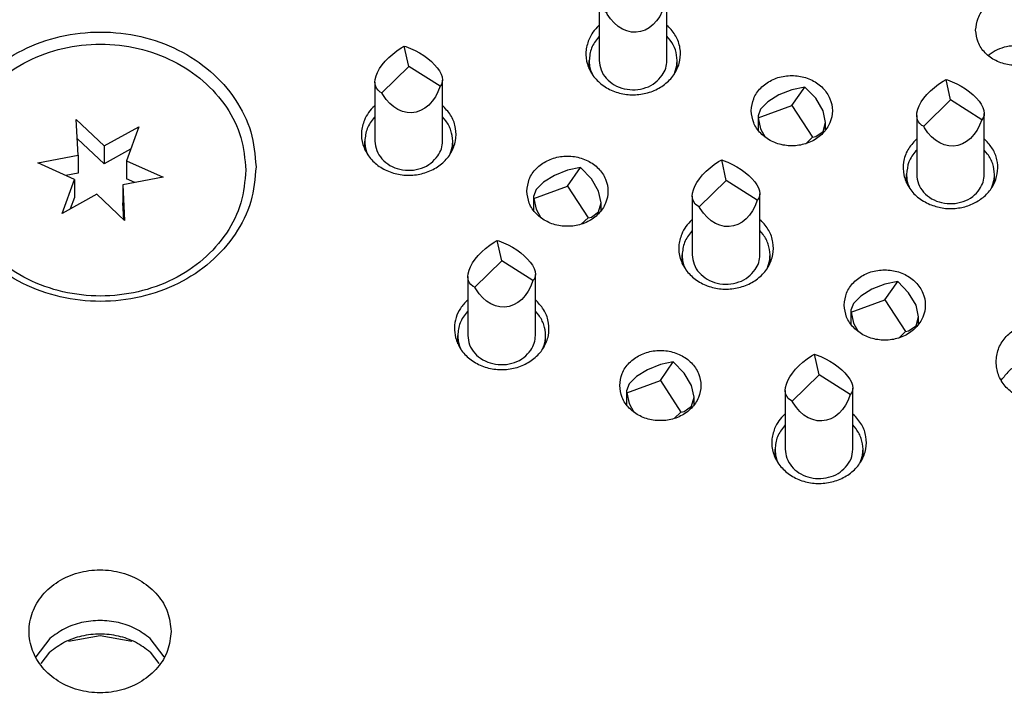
# Model space of a CAD drawing. Header units: inches. Extents: x -129 to 664, y -381 to 179.
# Tile 3 of 109: x -76 to -62, y -345 to -335. Entities that reach past the tile are written whole.
import ezdxf

# ---------------------------------------------------------------- set-up
doc = ezdxf.new("R2010")
doc.units = ezdxf.units.IN
doc.layers.add('1', color=7, linetype='Continuous')

# ---------------------------------------------------------------- blocks, each defined once
blk = doc.blocks.new('gnd_pogo_bot_1400-1715_2__225', base_point=(-64.051, -339.322))
at = {"color": 7, "linetype": 'Continuous'}
for p, q in [((-63.551, -338.525), (-63.743, -338.601)), ((-63.36, -338.484), (-63.551, -338.525)), ((-63.551, -338.759), (-63.36, -338.484)), ((-63.198, -338.652), (-63.36, -338.484)), ((-63.905, -338.701), (-64.013, -338.81)), ((-63.743, -338.601), (-63.905, -338.701)), ((-63.089, -338.835), (-63.198, -338.652)), ((-64.013, -338.81), (-64.051, -338.912)), ((-64.047, -338.941), (-63.551, -338.759)), ((-63.551, -338.759), (-63.247, -339.228)), ((-63.051, -339.007), (-63.089, -338.835)), ((-64.051, -338.912), (-64.051, -339.121)), ((-64.051, -338.912), (-64.047, -338.941)), ((-64.047, -338.941), (-64.013, -339.102)), ((-64.013, -339.102), (-63.943, -339.227)), ((-63.198, -339.218), (-63.089, -339.142)), ((-63.089, -339.142), (-63.051, -339.007)), ((-63.051, -339.121), (-63.051, -339.007)), ((-63.345, -339.322), (-63.247, -339.228)), ((-63.247, -339.228), (-63.198, -339.218))]:
    blk.add_line(p, q, dxfattribs=at)
blk = doc.blocks.new('gnd_pogo_bot_1400-1715_3__226', base_point=(-67.37, -340.513))
at = {"color": 7, "linetype": 'Continuous'}
for p, q in [((-66.87, -339.715), (-67.061, -339.791)), ((-66.679, -339.675), (-66.87, -339.715)), ((-66.87, -339.95), (-66.679, -339.675)), ((-66.516, -339.842), (-66.679, -339.675)), ((-67.061, -339.791), (-67.224, -339.892)), ((-66.408, -340.026), (-66.516, -339.842)), ((-67.332, -340.001), (-67.37, -340.102)), ((-67.366, -340.131), (-66.87, -339.95)), ((-67.224, -339.892), (-67.332, -340.001)), ((-66.87, -339.95), (-66.566, -340.418)), ((-67.37, -340.102), (-67.37, -340.311)), ((-67.37, -340.102), (-67.366, -340.131)), ((-67.366, -340.131), (-67.332, -340.292)), ((-66.37, -340.198), (-66.408, -340.026)), ((-67.332, -340.292), (-67.262, -340.418)), ((-66.408, -340.332), (-66.37, -340.198)), ((-66.37, -340.311), (-66.37, -340.198)), ((-66.664, -340.513), (-66.566, -340.418)), ((-66.566, -340.418), (-66.516, -340.408)), ((-66.516, -340.408), (-66.408, -340.332))]:
    blk.add_line(p, q, dxfattribs=at)
blk = doc.blocks.new('gnd_pogo_bot_1400-1715_4__227', base_point=(-68.745, -337.639))
at = {"color": 7, "linetype": 'Continuous'}
for p, q in [((-68.053, -336.801), (-68.245, -336.841)), ((-68.245, -337.076), (-68.053, -336.801)), ((-67.891, -336.968), (-68.053, -336.801)), ((-68.436, -336.917), (-68.598, -337.017)), ((-68.245, -336.841), (-68.436, -336.917)), ((-68.74, -337.257), (-68.245, -337.076)), ((-68.598, -337.017), (-68.707, -337.127)), ((-68.245, -337.076), (-67.94, -337.544)), ((-67.783, -337.152), (-67.891, -336.968)), ((-68.707, -337.127), (-68.745, -337.228)), ((-68.745, -337.228), (-68.745, -337.437)), ((-68.745, -337.228), (-68.74, -337.257)), ((-67.745, -337.324), (-67.783, -337.152)), ((-68.74, -337.257), (-68.707, -337.418)), ((-67.783, -337.458), (-67.745, -337.324)), ((-67.745, -337.437), (-67.745, -337.324)), ((-68.707, -337.418), (-68.637, -337.544)), ((-67.94, -337.544), (-67.891, -337.534)), ((-67.891, -337.534), (-67.783, -337.458)), ((-68.039, -337.639), (-67.94, -337.544))]:
    blk.add_line(p, q, dxfattribs=at)
blk = doc.blocks.new('gnd_pogo_bot_1400-1715_5__228', base_point=(-65.426, -336.448))
at = {"color": 7, "linetype": 'Continuous'}
for p, q in [((-64.735, -335.61), (-64.926, -335.651)), ((-64.926, -335.885), (-64.735, -335.61)), ((-64.572, -335.777), (-64.735, -335.61)), ((-65.117, -335.727), (-65.28, -335.827)), ((-64.926, -335.651), (-65.117, -335.727)), ((-64.464, -335.961), (-64.572, -335.777)), ((-65.388, -335.936), (-65.426, -336.038)), ((-65.422, -336.067), (-64.926, -335.885)), ((-65.28, -335.827), (-65.388, -335.936)), ((-64.926, -335.885), (-64.622, -336.354)), ((-65.426, -336.038), (-65.426, -336.247)), ((-65.426, -336.038), (-65.422, -336.067)), ((-65.422, -336.067), (-65.388, -336.228)), ((-64.426, -336.133), (-64.464, -335.961)), ((-65.388, -336.228), (-65.318, -336.353)), ((-64.464, -336.268), (-64.426, -336.133)), ((-64.426, -336.247), (-64.426, -336.133)), ((-64.72, -336.448), (-64.622, -336.354)), ((-64.622, -336.354), (-64.572, -336.344)), ((-64.572, -336.344), (-64.464, -336.268))]:
    blk.add_line(p, q, dxfattribs=at)
blk = doc.blocks.new('ground_pin_set_1__229', base_point=(-68.745, -340.513))
for name, p in [('gnd_pogo_bot_1400-1715_5__228', (-65.426, -336.448)), ('gnd_pogo_bot_1400-1715_4__227', (-68.745, -337.639)), ('gnd_pogo_bot_1400-1715_2__225', (-64.051, -339.322)), ('gnd_pogo_bot_1400-1715_3__226', (-67.37, -340.513))]:
    blk.add_blockref(name, p)
blk = doc.blocks.new('insulator_top2_E7018-25457__230', base_point=(-87.509, -353.663))
at = {"color": 7, "linetype": 'Continuous'}
for p, q in [((-67.78, -334.701), (-67.773, -334.695)), ((-66.773, -334.695), (-66.76, -334.705)), ((-62.022, -335.145), (-62.007, -335.132)), ((-71.099, -335.891), (-71.091, -335.885)), ((-70.091, -335.885), (-70.079, -335.896)), ((-63.087, -336.385), (-63.079, -336.378)), ((-62.079, -336.378), (-62.067, -336.389)), ((-66.405, -337.575), (-66.398, -337.569)), ((-65.398, -337.569), (-65.386, -337.579)), ((-69.724, -338.765), (-69.717, -338.759)), ((-68.717, -338.759), (-68.704, -338.77)), ((-61.828, -339.952), (-61.814, -339.928)), ((-65.031, -340.449), (-65.023, -340.443)), ((-64.023, -340.443), (-64.011, -340.454)), ((-75.9, -343.767), (-76.106, -344.035)), ((-74.208, -344.035), (-74.415, -343.767))]:
    blk.add_line(p, q, dxfattribs=at)
for points, knots in [([(-62.207, -334.77), (-62.2, -334.831), (-62.185, -334.954), (-62.072, -335.114), (-61.91, -335.231), (-61.712, -335.292), (-61.503, -335.292), (-61.305, -335.231), (-61.142, -335.114), (-61.033, -334.954), (-60.995, -334.77), (-61.033, -334.585), (-61.142, -334.425), (-61.305, -334.309), (-61.503, -334.248), (-61.712, -334.248), (-61.91, -334.309), (-62.072, -334.425), (-62.185, -334.585), (-62.2, -334.709), (-62.207, -334.77)], [0, 0, 0, 0, 0.181365, 0.369194, 0.566516, 0.771824, 0.980202, 1.18551, 1.382833, 1.570662, 1.752027, 1.933392, 2.121221, 2.318543, 2.523851, 2.732229, 2.937537, 3.134859, 3.322688, 3.504053, 3.504053, 3.504053, 3.504053]), ([(-67.93, -334.91), (-67.948, -334.969), (-67.985, -335.087), (-67.959, -335.276), (-67.874, -335.447), (-67.733, -335.588), (-67.551, -335.685), (-67.346, -335.731), (-67.134, -335.722), (-66.934, -335.66), (-66.764, -335.548), (-66.638, -335.397), (-66.571, -335.218), (-66.57, -335.03), (-66.632, -334.848), (-66.717, -334.753), (-66.76, -334.705)], [0, 0, 0, 0, 0.184237, 0.367591, 0.555318, 0.750852, 0.954639, 1.164291, 1.37558, 1.583791, 1.785137, 1.978036, 2.163905, 2.34694, 2.532535, 2.724999, 2.724999, 2.724999, 2.724999]), ([(-67.78, -334.701), (-67.811, -334.732), (-67.872, -334.794), (-67.911, -334.871), (-67.93, -334.91)], [0, 0, 0, 0, 0.1309212, 0.2582699, 0.2582699, 0.2582699, 0.2582699]), ([(-72.85, -336.789), (-72.866, -336.614), (-72.897, -336.262), (-73.143, -335.773), (-73.513, -335.357), (-73.995, -335.04), (-74.553, -334.842), (-75.15, -334.774), (-75.748, -334.842), (-76.306, -335.04), (-76.787, -335.357), (-77.16, -335.773), (-77.396, -336.262), (-77.477, -336.789), (-77.396, -337.316), (-77.16, -337.804), (-76.787, -338.22), (-76.306, -338.538), (-75.748, -338.736), (-75.15, -338.803), (-74.553, -338.736), (-73.995, -338.538), (-73.513, -338.22), (-73.143, -337.804), (-72.897, -337.316), (-72.866, -336.963), (-72.85, -336.789)], [0, 0, 0, 0, 0.521454, 1.053973, 1.605134, 2.177065, 2.766392, 3.365532, 3.964672, 4.553999, 5.12593, 5.677091, 6.209611, 6.731064, 7.252518, 7.785038, 8.336199, 8.908129, 9.497456, 10.096596, 10.695737, 11.285064, 11.856994, 12.408155, 12.940675, 13.462129, 13.462129, 13.462129, 13.462129]), ([(-61.203, -335.136), (-61.242, -335.11), (-61.32, -335.056), (-61.459, -335.012), (-61.604, -334.995), (-61.75, -335.01), (-61.889, -335.053), (-61.968, -335.106), (-62.007, -335.132)], [0, 0, 0, 0, 0.1402464, 0.2843157, 0.4305324, 0.5767944, 0.7209909, 0.8614207, 0.8614207, 0.8614207, 0.8614207]), ([(-65.526, -335.96), (-65.519, -336.021), (-65.504, -336.145), (-65.391, -336.305), (-65.229, -336.421), (-65.031, -336.483), (-64.821, -336.483), (-64.624, -336.421), (-64.46, -336.305), (-64.352, -336.145), (-64.313, -335.96), (-64.352, -335.776), (-64.46, -335.616), (-64.624, -335.499), (-64.821, -335.438), (-65.031, -335.438), (-65.229, -335.499), (-65.391, -335.616), (-65.504, -335.776), (-65.519, -335.9), (-65.526, -335.96)], [0, 0, 0, 0, 0.181365, 0.369194, 0.566516, 0.771824, 0.980202, 1.18551, 1.382833, 1.570662, 1.752027, 1.933392, 2.121221, 2.318543, 2.523851, 2.732229, 2.937537, 3.134859, 3.322688, 3.504053, 3.504053, 3.504053, 3.504053]), ([(-71.248, -336.1), (-71.267, -336.159), (-71.304, -336.277), (-71.278, -336.466), (-71.192, -336.638), (-71.051, -336.778), (-70.87, -336.875), (-70.664, -336.921), (-70.452, -336.913), (-70.253, -336.85), (-70.082, -336.739), (-69.957, -336.587), (-69.89, -336.408), (-69.888, -336.22), (-69.95, -336.038), (-70.036, -335.944), (-70.079, -335.896)], [0, 0, 0, 0, 0.184237, 0.367591, 0.555318, 0.750852, 0.954639, 1.16429, 1.375579, 1.583791, 1.785136, 1.978035, 2.163904, 2.346939, 2.532534, 2.724998, 2.724998, 2.724998, 2.724998]), ([(-71.099, -335.891), (-71.13, -335.923), (-71.191, -335.984), (-71.229, -336.062), (-71.248, -336.1)], [0, 0, 0, 0, 0.1309208, 0.2582692, 0.2582692, 0.2582692, 0.2582692]), ([(-63.087, -336.385), (-63.132, -336.434), (-63.221, -336.53), (-63.284, -336.719), (-63.28, -336.913), (-63.204, -337.096), (-63.07, -337.251), (-62.949, -337.315), (-62.886, -337.347)], [0, 0, 0, 0, 0.198732, 0.390153, 0.579021, 0.771244, 0.971227, 1.18015, 1.18015, 1.18015, 1.18015]), ([(-62.886, -337.347), (-62.826, -337.367), (-62.703, -337.409), (-62.508, -337.412), (-62.32, -337.374), (-62.15, -337.291), (-62.012, -337.17), (-61.917, -337.021), (-61.873, -336.853), (-61.884, -336.682), (-61.948, -336.519), (-62.027, -336.433), (-62.067, -336.389)], [0, 0, 0, 0, 0.191246, 0.384797, 0.577013, 0.764591, 0.945436, 1.119362, 1.288353, 1.45609, 1.626709, 1.803315, 1.803315, 1.803315, 1.803315]), ([(-68.845, -337.151), (-68.837, -337.212), (-68.822, -337.335), (-68.709, -337.495), (-68.547, -337.612), (-68.349, -337.673), (-68.14, -337.673), (-67.942, -337.612), (-67.779, -337.495), (-67.67, -337.335), (-67.632, -337.151), (-67.67, -336.966), (-67.779, -336.806), (-67.942, -336.69), (-68.14, -336.629), (-68.349, -336.629), (-68.547, -336.69), (-68.709, -336.806), (-68.822, -336.966), (-68.837, -337.09), (-68.845, -337.151)], [0, 0, 0, 0, 0.181365, 0.369194, 0.566516, 0.771824, 0.980202, 1.18551, 1.382833, 1.570662, 1.752027, 1.933392, 2.121221, 2.318543, 2.523851, 2.732229, 2.937537, 3.134859, 3.322688, 3.504053, 3.504053, 3.504053, 3.504053]), ([(-66.555, -337.784), (-66.574, -337.843), (-66.611, -337.961), (-66.585, -338.15), (-66.499, -338.321), (-66.358, -338.462), (-66.177, -338.559), (-65.971, -338.605), (-65.759, -338.596), (-65.559, -338.534), (-65.389, -338.422), (-65.264, -338.271), (-65.196, -338.092), (-65.195, -337.904), (-65.257, -337.722), (-65.342, -337.627), (-65.386, -337.579)], [0, 0, 0, 0, 0.184237, 0.367591, 0.555318, 0.750852, 0.95464, 1.164291, 1.37558, 1.583791, 1.785137, 1.978036, 2.163906, 2.346941, 2.532536, 2.724999, 2.724999, 2.724999, 2.724999]), ([(-66.405, -337.575), (-66.436, -337.606), (-66.498, -337.668), (-66.536, -337.745), (-66.555, -337.784)], [0, 0, 0, 0, 0.1309206, 0.2582686, 0.2582686, 0.2582686, 0.2582686]), ([(-64.151, -338.834), (-64.144, -338.895), (-64.129, -339.019), (-64.016, -339.179), (-63.854, -339.295), (-63.656, -339.357), (-63.447, -339.357), (-63.249, -339.295), (-63.086, -339.179), (-62.977, -339.019), (-62.939, -338.834), (-62.977, -338.65), (-63.086, -338.49), (-63.249, -338.373), (-63.447, -338.312), (-63.656, -338.312), (-63.854, -338.373), (-64.016, -338.49), (-64.129, -338.65), (-64.144, -338.774), (-64.151, -338.834)], [0, 0, 0, 0, 0.181365, 0.369194, 0.566516, 0.771824, 0.980202, 1.18551, 1.382833, 1.570662, 1.752027, 1.933392, 2.121221, 2.318543, 2.523851, 2.732229, 2.937537, 3.134859, 3.322688, 3.504053, 3.504053, 3.504053, 3.504053]), ([(-69.724, -338.765), (-69.76, -338.803), (-69.832, -338.878), (-69.897, -339.018), (-69.925, -339.168), (-69.908, -339.266), (-69.9, -339.315)], [0, 0, 0, 0, 0.1565273, 0.3081286, 0.4566946, 0.6049565, 0.6049565, 0.6049565, 0.6049565]), ([(-69.9, -339.315), (-69.878, -339.374), (-69.833, -339.496), (-69.691, -339.64), (-69.513, -339.743), (-69.306, -339.794), (-69.092, -339.789), (-68.889, -339.729), (-68.715, -339.619), (-68.586, -339.468), (-68.516, -339.288), (-68.513, -339.098), (-68.575, -338.914), (-68.661, -338.818), (-68.704, -338.77)], [0, 0, 0, 0, 0.18881, 0.385341, 0.590374, 0.801685, 1.015032, 1.225553, 1.429251, 1.624352, 1.812177, 1.996964, 2.184256, 2.378516, 2.378516, 2.378516, 2.378516]), ([(-61.905, -339.676), (-61.898, -339.74), (-61.884, -339.869), (-61.777, -340.042), (-61.62, -340.177), (-61.422, -340.263), (-61.205, -340.292), (-60.987, -340.263), (-60.79, -340.177), (-60.632, -340.042), (-60.529, -339.869), (-60.493, -339.676), (-60.529, -339.483), (-60.632, -339.31), (-60.79, -339.175), (-60.987, -339.089), (-61.205, -339.06), (-61.422, -339.089), (-61.62, -339.175), (-61.777, -339.31), (-61.884, -339.483), (-61.898, -339.612), (-61.905, -339.676)], [0, 0, 0, 0, 0.190439, 0.386512, 0.591376, 0.804667, 1.023004, 1.241341, 1.454632, 1.659496, 1.855569, 2.046008, 2.236447, 2.43252, 2.637384, 2.850675, 3.069012, 3.287349, 3.50064, 3.705504, 3.901578, 4.092016, 4.092016, 4.092016, 4.092016]), ([(-67.47, -340.025), (-67.463, -340.086), (-67.448, -340.209), (-67.335, -340.369), (-67.173, -340.486), (-66.975, -340.547), (-66.765, -340.547), (-66.568, -340.486), (-66.405, -340.369), (-66.296, -340.209), (-66.257, -340.025), (-66.296, -339.84), (-66.405, -339.68), (-66.568, -339.564), (-66.765, -339.503), (-66.975, -339.503), (-67.173, -339.564), (-67.335, -339.68), (-67.448, -339.84), (-67.463, -339.964), (-67.47, -340.025)], [0, 0, 0, 0, 0.181365, 0.369194, 0.566516, 0.771824, 0.980202, 1.18551, 1.382833, 1.570662, 1.752027, 1.933392, 2.121221, 2.318543, 2.523851, 2.732229, 2.937537, 3.134859, 3.322688, 3.504053, 3.504053, 3.504053, 3.504053]), ([(-60.592, -339.933), (-60.627, -339.888), (-60.697, -339.796), (-60.846, -339.698), (-61.017, -339.635), (-61.201, -339.613), (-61.385, -339.633), (-61.557, -339.695), (-61.707, -339.791), (-61.779, -339.883), (-61.814, -339.928)], [0, 0, 0, 0, 0.169498, 0.345491, 0.526995, 0.711655, 0.896377, 1.078053, 1.254286, 1.424031, 1.424031, 1.424031, 1.424031]), ([(-65.18, -340.658), (-65.199, -340.717), (-65.236, -340.835), (-65.21, -341.024), (-65.124, -341.195), (-64.983, -341.336), (-64.802, -341.433), (-64.596, -341.479), (-64.385, -341.47), (-64.185, -341.408), (-64.014, -341.296), (-63.889, -341.145), (-63.822, -340.966), (-63.82, -340.778), (-63.882, -340.596), (-63.968, -340.502), (-64.011, -340.454)], [0, 0, 0, 0, 0.184237, 0.367591, 0.555317, 0.750851, 0.954638, 1.164289, 1.375578, 1.583789, 1.785135, 1.978033, 2.163903, 2.346938, 2.532532, 2.724995, 2.724995, 2.724995, 2.724995]), ([(-65.031, -340.449), (-65.062, -340.48), (-65.123, -340.542), (-65.161, -340.619), (-65.18, -340.658)], [0, 0, 0, 0, 0.1309203, 0.2582681, 0.2582681, 0.2582681, 0.2582681]), ([(-74.107, -343.66), (-74.118, -343.564), (-74.138, -343.37), (-74.299, -343.111), (-74.535, -342.909), (-74.831, -342.78), (-75.157, -342.736), (-75.483, -342.78), (-75.779, -342.909), (-76.016, -343.111), (-76.171, -343.37), (-76.225, -343.66), (-76.171, -343.95), (-76.016, -344.209), (-75.779, -344.411), (-75.483, -344.54), (-75.157, -344.584), (-74.831, -344.54), (-74.535, -344.411), (-74.299, -344.209), (-74.138, -343.95), (-74.118, -343.756), (-74.107, -343.66)], [0, 0, 0, 0, 0.285658, 0.579768, 0.887064, 1.207, 1.534506, 1.862012, 2.181949, 2.489244, 2.783354, 3.069012, 3.35467, 3.648781, 3.956076, 4.276012, 4.603518, 4.931024, 5.250961, 5.558256, 5.852366, 6.138024, 6.138024, 6.138024, 6.138024]), ([(-74.415, -343.767), (-74.485, -343.715), (-74.628, -343.609), (-74.885, -343.522), (-75.157, -343.49), (-75.429, -343.522), (-75.687, -343.609), (-75.829, -343.715), (-75.9, -343.767)], [0, 0, 0, 0, 0.261099, 0.530139, 0.80366, 1.07718, 1.34622, 1.607319, 1.607319, 1.607319, 1.607319]), ([(-86.145, -344.002), (-80.473, -345.717), (-69.087, -349.16), (-51.378, -351.925), (-33.439, -352.925), (-15.5, -351.925), (2.208, -349.16), (13.595, -345.717), (19.267, -344.002)], [0, 0, 0, 0, 17.758662, 35.650605, 53.610907, 71.571209, 89.463152, 107.221814, 107.221814, 107.221814, 107.221814])]:
    blk.add_open_spline(points, degree=3, knots=knots, dxfattribs=at)
blk = doc.blocks.new('sig_pogo_1400-2142_16__273', base_point=(-65.173, -366.805))
at = {"color": 7, "linetype": 'Continuous'}
for p, q in [((-64.633, -339.588), (-64.589, -339.562)), ((-64.523, -339.867), (-64.589, -339.562)), ((-64.589, -339.562), (-64.566, -339.57)), ((-64.566, -339.57), (-64.498, -339.596)), ((-64.819, -339.731), (-64.761, -339.68)), ((-64.761, -339.68), (-64.699, -339.632)), ((-64.699, -339.632), (-64.633, -339.588)), ((-64.498, -339.596), (-64.43, -339.628)), ((-64.43, -339.628), (-64.364, -339.664)), ((-64.364, -339.664), (-64.301, -339.703)), ((-64.301, -339.703), (-64.242, -339.746)), ((-64.955, -339.896), (-64.917, -339.84)), ((-64.92, -340.255), (-64.523, -339.867)), ((-64.917, -339.84), (-64.871, -339.785)), ((-64.871, -339.785), (-64.819, -339.731)), ((-64.061, -340.157), (-64.523, -339.867)), ((-64.242, -339.746), (-64.188, -339.791)), ((-64.188, -339.791), (-64.141, -339.837)), ((-64.141, -339.837), (-64.101, -339.884)), ((-65.02, -340.056), (-65.007, -340.005)), ((-65.007, -340.005), (-64.985, -339.951)), ((-64.985, -339.951), (-64.955, -339.896)), ((-64.101, -339.884), (-64.068, -339.931)), ((-64.068, -339.931), (-64.044, -339.976)), ((-64.044, -339.976), (-64.029, -340.02)), ((-65.023, -340.097), (-65.02, -340.056)), ((-65.023, -340.097), (-65.023, -340.967)), ((-65.018, -340.147), (-65.023, -340.097)), ((-65.002, -340.184), (-65.018, -340.147)), ((-64.061, -340.157), (-64.092, -340.239)), ((-64.04, -340.13), (-64.061, -340.157)), ((-64.027, -340.097), (-64.04, -340.13)), ((-64.029, -340.02), (-64.023, -340.065)), ((-64.023, -340.065), (-64.027, -340.097)), ((-64.023, -340.967), (-64.023, -340.065)), ((-64.979, -340.217), (-65.002, -340.184)), ((-64.946, -340.242), (-64.979, -340.217)), ((-64.92, -340.255), (-64.946, -340.242)), ((-64.906, -340.28), (-64.92, -340.255)), ((-64.858, -340.35), (-64.906, -340.28)), ((-64.092, -340.239), (-64.13, -340.313)), ((-64.805, -340.411), (-64.858, -340.35)), ((-64.746, -340.462), (-64.805, -340.411)), ((-64.228, -340.435), (-64.286, -340.481)), ((-64.176, -340.379), (-64.228, -340.435)), ((-64.13, -340.313), (-64.176, -340.379)), ((-64.683, -340.502), (-64.746, -340.462)), ((-64.617, -340.529), (-64.683, -340.502)), ((-64.549, -340.545), (-64.617, -340.529)), ((-64.481, -340.548), (-64.549, -340.545)), ((-64.413, -340.538), (-64.481, -340.548)), ((-64.348, -340.516), (-64.413, -340.538)), ((-64.286, -340.481), (-64.348, -340.516)), ((-65.023, -340.608), (-65.035, -340.619)), ((-63.974, -340.666), (-64.023, -340.607)), ((-65.173, -341.091), (-65.173, -340.967)), ((-63.873, -341.091), (-63.873, -340.967)), ((-65.146, -341.128), (-65.126, -341.175)), ((-63.918, -341.171), (-63.895, -341.109))]:
    blk.add_line(p, q, dxfattribs=at)
for points, knots in [([(-65.035, -340.619), (-65.075, -340.671), (-65.153, -340.774), (-65.167, -340.903), (-65.173, -340.967)], [0, 0, 0, 0, 0.1935523, 0.3809567, 0.3809567, 0.3809567, 0.3809567]), ([(-63.873, -340.967), (-63.878, -340.913), (-63.887, -340.805), (-63.945, -340.713), (-63.974, -340.666)], [0, 0, 0, 0, 0.1585783, 0.3210084, 0.3210084, 0.3210084, 0.3210084]), ([(-65.173, -340.967), (-65.172, -340.994), (-65.17, -341.049), (-65.154, -341.101), (-65.146, -341.128)], [0, 0, 0, 0, 0.0816949, 0.1639505, 0.1639505, 0.1639505, 0.1639505]), ([(-65.023, -340.967), (-65.019, -341.012), (-65.009, -341.103), (-64.935, -341.224), (-64.825, -341.321), (-64.688, -341.383), (-64.535, -341.407), (-64.382, -341.389), (-64.239, -341.334), (-64.166, -341.267), (-64.13, -341.234)], [0, 0, 0, 0, 0.133995, 0.271849, 0.415769, 0.565595, 0.719103, 0.872888, 1.023457, 1.168341, 1.168341, 1.168341, 1.168341]), ([(-64.13, -341.234), (-64.099, -341.194), (-64.039, -341.115), (-64.028, -341.015), (-64.023, -340.967)], [0, 0, 0, 0, 0.1488872, 0.2930453, 0.2930453, 0.2930453, 0.2930453]), ([(-63.895, -341.109), (-63.888, -341.086), (-63.876, -341.039), (-63.874, -340.991), (-63.873, -340.967)], [0, 0, 0, 0, 0.0724709, 0.1445547, 0.1445547, 0.1445547, 0.1445547])]:
    blk.add_open_spline(points, degree=3, knots=knots, dxfattribs=at)
blk = doc.blocks.new('sig_pogo_1400-2142_9__274', base_point=(-66.548, -338.535))
at = {"color": 7, "linetype": 'Continuous'}
for p, q in [((-66.193, -336.857), (-66.136, -336.806)), ((-66.136, -336.806), (-66.073, -336.758)), ((-66.073, -336.758), (-66.008, -336.714)), ((-66.008, -336.714), (-65.963, -336.688)), ((-65.898, -336.993), (-65.963, -336.688)), ((-65.963, -336.688), (-65.941, -336.696)), ((-65.941, -336.696), (-65.872, -336.722)), ((-65.872, -336.722), (-65.805, -336.754)), ((-65.805, -336.754), (-65.739, -336.79)), ((-65.739, -336.79), (-65.676, -336.829)), ((-66.291, -336.966), (-66.245, -336.911)), ((-66.245, -336.911), (-66.193, -336.857)), ((-65.676, -336.829), (-65.617, -336.872)), ((-65.617, -336.872), (-65.563, -336.917)), ((-65.563, -336.917), (-65.516, -336.963)), ((-66.382, -337.131), (-66.36, -337.077)), ((-66.36, -337.077), (-66.33, -337.022)), ((-66.33, -337.022), (-66.291, -336.966)), ((-66.295, -337.381), (-65.898, -336.993)), ((-65.436, -337.283), (-65.898, -336.993)), ((-65.516, -336.963), (-65.475, -337.01)), ((-65.475, -337.01), (-65.443, -337.057)), ((-65.443, -337.057), (-65.419, -337.102)), ((-65.419, -337.102), (-65.404, -337.146)), ((-66.398, -337.223), (-66.394, -337.182)), ((-66.398, -337.223), (-66.398, -338.093)), ((-66.392, -337.272), (-66.398, -337.223)), ((-66.394, -337.182), (-66.382, -337.131)), ((-65.402, -337.223), (-65.414, -337.256)), ((-65.404, -337.146), (-65.398, -337.191)), ((-65.398, -337.191), (-65.402, -337.223)), ((-65.398, -338.093), (-65.398, -337.191)), ((-66.377, -337.31), (-66.392, -337.272)), ((-66.353, -337.342), (-66.377, -337.31)), ((-66.321, -337.368), (-66.353, -337.342)), ((-66.295, -337.381), (-66.321, -337.368)), ((-66.28, -337.406), (-66.295, -337.381)), ((-65.466, -337.365), (-65.505, -337.439)), ((-65.436, -337.283), (-65.466, -337.365)), ((-65.414, -337.256), (-65.436, -337.283)), ((-66.233, -337.476), (-66.28, -337.406)), ((-66.179, -337.537), (-66.233, -337.476)), ((-66.12, -337.588), (-66.179, -337.537)), ((-65.551, -337.505), (-65.603, -337.561)), ((-65.505, -337.439), (-65.551, -337.505)), ((-66.057, -337.628), (-66.12, -337.588)), ((-65.991, -337.655), (-66.057, -337.628)), ((-65.924, -337.671), (-65.991, -337.655)), ((-65.855, -337.674), (-65.924, -337.671)), ((-65.788, -337.664), (-65.855, -337.674)), ((-65.723, -337.642), (-65.788, -337.664)), ((-65.66, -337.607), (-65.723, -337.642)), ((-65.603, -337.561), (-65.66, -337.607)), ((-66.398, -337.734), (-66.409, -337.745)), ((-65.349, -337.792), (-65.398, -337.733)), ((-66.548, -338.217), (-66.548, -338.093)), ((-65.248, -338.217), (-65.248, -338.093)), ((-66.521, -338.254), (-66.5, -338.301)), ((-65.293, -338.297), (-65.269, -338.235))]:
    blk.add_line(p, q, dxfattribs=at)
for points, knots in [([(-66.409, -337.745), (-66.449, -337.797), (-66.528, -337.9), (-66.541, -338.029), (-66.548, -338.093)], [0, 0, 0, 0, 0.1935532, 0.3809585, 0.3809585, 0.3809585, 0.3809585]), ([(-65.248, -338.093), (-65.253, -338.039), (-65.262, -337.931), (-65.319, -337.839), (-65.349, -337.792)], [0, 0, 0, 0, 0.158579, 0.32101, 0.32101, 0.32101, 0.32101]), ([(-66.548, -338.093), (-66.547, -338.12), (-66.545, -338.175), (-66.529, -338.227), (-66.521, -338.254)], [0, 0, 0, 0, 0.0816946, 0.1639499, 0.1639499, 0.1639499, 0.1639499]), ([(-66.398, -338.093), (-66.393, -338.14), (-66.382, -338.236), (-66.299, -338.363), (-66.179, -338.46), (-66.029, -338.518), (-65.867, -338.533), (-65.708, -338.501), (-65.565, -338.429), (-65.499, -338.35), (-65.466, -338.311)], [0, 0, 0, 0, 0.141386, 0.287254, 0.439971, 0.598978, 0.761314, 0.922842, 1.079706, 1.229734, 1.229734, 1.229734, 1.229734]), ([(-65.466, -338.311), (-65.447, -338.277), (-65.407, -338.209), (-65.401, -338.131), (-65.398, -338.093)], [0, 0, 0, 0, 0.117072, 0.2316632, 0.2316632, 0.2316632, 0.2316632]), ([(-65.269, -338.235), (-65.263, -338.212), (-65.251, -338.165), (-65.249, -338.117), (-65.248, -338.093)], [0, 0, 0, 0, 0.0724712, 0.1445553, 0.1445553, 0.1445553, 0.1445553])]:
    blk.add_open_spline(points, degree=3, knots=knots, dxfattribs=at)
blk = doc.blocks.new('sig_pogo_1400-2142_3__275', base_point=(-69.867, -339.726))
at = {"color": 7, "linetype": 'Continuous'}
for p, q in [((-69.454, -337.996), (-69.392, -337.948)), ((-69.392, -337.948), (-69.327, -337.905)), ((-69.327, -337.905), (-69.282, -337.879)), ((-69.217, -338.183), (-69.282, -337.879)), ((-69.282, -337.879), (-69.259, -337.886)), ((-69.259, -337.886), (-69.191, -337.913)), ((-69.191, -337.913), (-69.123, -337.944)), ((-69.123, -337.944), (-69.057, -337.98)), ((-69.61, -338.156), (-69.564, -338.101)), ((-69.564, -338.101), (-69.512, -338.047)), ((-69.512, -338.047), (-69.454, -337.996)), ((-69.057, -337.98), (-68.994, -338.02)), ((-68.994, -338.02), (-68.935, -338.062)), ((-68.935, -338.062), (-68.882, -338.107)), ((-68.882, -338.107), (-68.834, -338.154)), ((-69.7, -338.321), (-69.679, -338.267)), ((-69.679, -338.267), (-69.648, -338.212)), ((-69.648, -338.212), (-69.61, -338.156)), ((-69.613, -338.572), (-69.217, -338.183)), ((-68.755, -338.474), (-69.217, -338.183)), ((-68.834, -338.154), (-68.794, -338.201)), ((-68.794, -338.201), (-68.762, -338.247)), ((-68.762, -338.247), (-68.738, -338.293)), ((-69.717, -338.414), (-69.713, -338.372)), ((-69.717, -338.414), (-69.717, -339.283)), ((-69.711, -338.463), (-69.717, -338.414)), ((-69.713, -338.372), (-69.7, -338.321)), ((-68.738, -338.293), (-68.723, -338.336)), ((-68.72, -338.413), (-68.733, -338.446)), ((-68.723, -338.336), (-68.717, -338.381)), ((-68.717, -338.381), (-68.72, -338.413)), ((-68.717, -339.283), (-68.717, -338.381)), ((-69.696, -338.501), (-69.711, -338.463)), ((-69.672, -338.533), (-69.696, -338.501)), ((-69.639, -338.558), (-69.672, -338.533)), ((-69.613, -338.572), (-69.639, -338.558)), ((-68.785, -338.555), (-68.824, -338.629)), ((-68.755, -338.474), (-68.785, -338.555)), ((-68.733, -338.446), (-68.755, -338.474)), ((-69.599, -338.597), (-69.613, -338.572)), ((-69.552, -338.667), (-69.599, -338.597)), ((-69.498, -338.728), (-69.552, -338.667)), ((-68.869, -338.695), (-68.921, -338.752)), ((-68.824, -338.629), (-68.869, -338.695)), ((-69.439, -338.778), (-69.498, -338.728)), ((-69.376, -338.818), (-69.439, -338.778)), ((-69.31, -338.846), (-69.376, -338.818)), ((-69.242, -338.861), (-69.31, -338.846)), ((-69.041, -338.832), (-69.107, -338.854)), ((-68.979, -338.798), (-69.041, -338.832)), ((-68.921, -338.752), (-68.979, -338.798)), ((-69.717, -338.925), (-69.728, -338.935)), ((-69.174, -338.864), (-69.242, -338.861)), ((-69.107, -338.854), (-69.174, -338.864)), ((-68.667, -338.982), (-68.717, -338.924)), ((-69.867, -339.408), (-69.867, -339.283)), ((-68.567, -339.407), (-68.567, -339.283)), ((-68.612, -339.487), (-68.588, -339.426)), ((-69.84, -339.444), (-69.819, -339.491))]:
    blk.add_line(p, q, dxfattribs=at)
for points, knots in [([(-69.728, -338.935), (-69.768, -338.988), (-69.847, -339.091), (-69.86, -339.22), (-69.867, -339.283)], [0, 0, 0, 0, 0.1935529, 0.3809579, 0.3809579, 0.3809579, 0.3809579]), ([(-68.567, -339.283), (-68.571, -339.23), (-68.581, -339.121), (-68.638, -339.029), (-68.667, -338.982)], [0, 0, 0, 0, 0.1585793, 0.3210105, 0.3210105, 0.3210105, 0.3210105]), ([(-69.867, -339.283), (-69.866, -339.31), (-69.863, -339.365), (-69.847, -339.418), (-69.84, -339.444)], [0, 0, 0, 0, 0.0816951, 0.1639509, 0.1639509, 0.1639509, 0.1639509]), ([(-69.717, -339.283), (-69.711, -339.33), (-69.701, -339.427), (-69.618, -339.554), (-69.498, -339.651), (-69.348, -339.709), (-69.186, -339.723), (-69.027, -339.691), (-68.884, -339.619), (-68.818, -339.54), (-68.785, -339.502)], [0, 0, 0, 0, 0.141386, 0.287254, 0.439971, 0.598978, 0.761314, 0.922843, 1.079706, 1.229734, 1.229734, 1.229734, 1.229734]), ([(-68.785, -339.502), (-68.765, -339.467), (-68.726, -339.4), (-68.72, -339.322), (-68.717, -339.283)], [0, 0, 0, 0, 0.1170724, 0.2316638, 0.2316638, 0.2316638, 0.2316638]), ([(-68.588, -339.426), (-68.582, -339.402), (-68.569, -339.355), (-68.568, -339.307), (-68.567, -339.283)], [0, 0, 0, 0, 0.0724705, 0.1445538, 0.1445538, 0.1445538, 0.1445538])]:
    blk.add_open_spline(points, degree=3, knots=knots, dxfattribs=at)
blk = doc.blocks.new('sig_pogo_1400-2142_2__276', base_point=(-71.241, -336.852))
at = {"color": 7, "linetype": 'Continuous'}
for p, q in [((-70.767, -335.074), (-70.701, -335.031)), ((-70.701, -335.031), (-70.657, -335.005)), ((-70.591, -335.309), (-70.657, -335.005)), ((-70.657, -335.005), (-70.634, -335.012)), ((-70.634, -335.012), (-70.566, -335.039)), ((-70.566, -335.039), (-70.498, -335.07)), ((-70.939, -335.227), (-70.887, -335.173)), ((-70.887, -335.173), (-70.829, -335.122)), ((-70.829, -335.122), (-70.767, -335.074)), ((-70.498, -335.07), (-70.432, -335.106)), ((-70.432, -335.106), (-70.369, -335.146)), ((-70.369, -335.146), (-70.31, -335.188)), ((-70.31, -335.188), (-70.256, -335.233)), ((-71.053, -335.393), (-71.023, -335.338)), ((-71.023, -335.338), (-70.985, -335.282)), ((-70.988, -335.698), (-70.591, -335.309)), ((-70.985, -335.282), (-70.939, -335.227)), ((-70.129, -335.6), (-70.591, -335.309)), ((-70.256, -335.233), (-70.209, -335.28)), ((-70.209, -335.28), (-70.169, -335.327)), ((-70.169, -335.327), (-70.136, -335.373)), ((-71.091, -335.54), (-71.088, -335.498)), ((-71.088, -335.498), (-71.075, -335.447)), ((-71.075, -335.447), (-71.053, -335.393)), ((-70.136, -335.373), (-70.112, -335.419)), ((-70.112, -335.419), (-70.097, -335.462)), ((-70.097, -335.462), (-70.091, -335.507)), ((-71.091, -335.54), (-71.091, -336.409)), ((-71.085, -335.589), (-71.091, -335.54)), ((-71.07, -335.627), (-71.085, -335.589)), ((-71.046, -335.659), (-71.07, -335.627)), ((-70.129, -335.6), (-70.16, -335.681)), ((-70.108, -335.572), (-70.129, -335.6)), ((-70.095, -335.539), (-70.108, -335.572)), ((-70.091, -335.507), (-70.095, -335.539)), ((-70.091, -336.409), (-70.091, -335.507)), ((-71.014, -335.684), (-71.046, -335.659)), ((-70.988, -335.698), (-71.014, -335.684)), ((-70.974, -335.723), (-70.988, -335.698)), ((-70.926, -335.793), (-70.974, -335.723)), ((-70.873, -335.854), (-70.926, -335.793)), ((-70.198, -335.755), (-70.244, -335.821)), ((-70.16, -335.681), (-70.198, -335.755)), ((-70.814, -335.904), (-70.873, -335.854)), ((-70.751, -335.944), (-70.814, -335.904)), ((-70.354, -335.924), (-70.416, -335.958)), ((-70.296, -335.878), (-70.354, -335.924)), ((-70.244, -335.821), (-70.296, -335.878)), ((-71.091, -336.051), (-71.102, -336.061)), ((-70.685, -335.972), (-70.751, -335.944)), ((-70.617, -335.987), (-70.685, -335.972)), ((-70.549, -335.99), (-70.617, -335.987)), ((-70.481, -335.98), (-70.549, -335.99)), ((-70.416, -335.958), (-70.481, -335.98)), ((-70.042, -336.108), (-70.091, -336.05)), ((-71.241, -336.534), (-71.241, -336.409)), ((-69.941, -336.533), (-69.941, -336.409)), ((-71.214, -336.57), (-71.194, -336.617)), ((-69.986, -336.613), (-69.963, -336.552))]:
    blk.add_line(p, q, dxfattribs=at)
for points, knots in [([(-71.102, -336.061), (-71.142, -336.114), (-71.221, -336.217), (-71.235, -336.346), (-71.241, -336.409)], [0, 0, 0, 0, 0.1935533, 0.3809586, 0.3809586, 0.3809586, 0.3809586]), ([(-69.941, -336.409), (-69.946, -336.356), (-69.955, -336.247), (-70.013, -336.155), (-70.042, -336.108)], [0, 0, 0, 0, 0.1585786, 0.3210092, 0.3210092, 0.3210092, 0.3210092]), ([(-71.241, -336.409), (-71.24, -336.436), (-71.238, -336.491), (-71.222, -336.544), (-71.214, -336.57)], [0, 0, 0, 0, 0.0816938, 0.1639482, 0.1639482, 0.1639482, 0.1639482]), ([(-71.091, -336.409), (-71.086, -336.456), (-71.075, -336.553), (-70.992, -336.68), (-70.872, -336.777), (-70.723, -336.835), (-70.56, -336.849), (-70.401, -336.817), (-70.258, -336.745), (-70.192, -336.666), (-70.16, -336.628)], [0, 0, 0, 0, 0.141386, 0.287254, 0.439971, 0.598978, 0.761314, 0.922842, 1.079705, 1.229734, 1.229734, 1.229734, 1.229734]), ([(-70.16, -336.628), (-70.14, -336.593), (-70.101, -336.526), (-70.094, -336.448), (-70.091, -336.409)], [0, 0, 0, 0, 0.1170722, 0.2316636, 0.2316636, 0.2316636, 0.2316636]), ([(-69.963, -336.552), (-69.956, -336.528), (-69.944, -336.481), (-69.942, -336.433), (-69.941, -336.409)], [0, 0, 0, 0, 0.0724708, 0.1445545, 0.1445545, 0.1445545, 0.1445545])]:
    blk.add_open_spline(points, degree=3, knots=knots, dxfattribs=at)
blk = doc.blocks.new('sig_pogo_1400-2142_4__277', base_point=(-63.229, -337.345))
at = {"color": 7, "linetype": 'Continuous'}
for p, q in [((-62.689, -335.524), (-62.645, -335.498)), ((-62.579, -335.802), (-62.645, -335.498)), ((-62.645, -335.498), (-62.622, -335.505)), ((-62.875, -335.666), (-62.817, -335.615)), ((-62.817, -335.615), (-62.755, -335.567)), ((-62.755, -335.567), (-62.689, -335.524)), ((-62.622, -335.505), (-62.554, -335.532)), ((-62.554, -335.532), (-62.486, -335.563)), ((-62.486, -335.563), (-62.42, -335.599)), ((-62.42, -335.599), (-62.357, -335.639)), ((-62.357, -335.639), (-62.298, -335.682)), ((-63.011, -335.831), (-62.973, -335.775)), ((-62.973, -335.775), (-62.927, -335.72)), ((-62.927, -335.72), (-62.875, -335.666)), ((-62.298, -335.682), (-62.244, -335.727)), ((-62.244, -335.727), (-62.197, -335.773)), ((-62.197, -335.773), (-62.157, -335.82)), ((-63.076, -335.991), (-63.063, -335.94)), ((-63.063, -335.94), (-63.041, -335.886)), ((-63.041, -335.886), (-63.011, -335.831)), ((-62.976, -336.191), (-62.579, -335.802)), ((-62.117, -336.093), (-62.579, -335.802)), ((-62.157, -335.82), (-62.124, -335.866)), ((-62.124, -335.866), (-62.1, -335.912)), ((-62.1, -335.912), (-62.085, -335.955)), ((-63.079, -336.033), (-63.076, -335.991)), ((-63.079, -336.033), (-63.079, -336.902)), ((-63.073, -336.082), (-63.079, -336.033)), ((-63.058, -336.12), (-63.073, -336.082)), ((-62.096, -336.065), (-62.117, -336.093)), ((-62.083, -336.033), (-62.096, -336.065)), ((-62.085, -335.955), (-62.079, -336)), ((-62.079, -336), (-62.083, -336.033)), ((-62.079, -336.902), (-62.079, -336)), ((-63.034, -336.152), (-63.058, -336.12)), ((-63.002, -336.178), (-63.034, -336.152)), ((-62.976, -336.191), (-63.002, -336.178)), ((-62.962, -336.216), (-62.976, -336.191)), ((-62.914, -336.286), (-62.962, -336.216)), ((-62.148, -336.174), (-62.186, -336.248)), ((-62.117, -336.093), (-62.148, -336.174)), ((-62.861, -336.347), (-62.914, -336.286)), ((-62.802, -336.397), (-62.861, -336.347)), ((-62.284, -336.371), (-62.342, -336.417)), ((-62.232, -336.314), (-62.284, -336.371)), ((-62.186, -336.248), (-62.232, -336.314)), ((-62.739, -336.437), (-62.802, -336.397)), ((-62.673, -336.465), (-62.739, -336.437)), ((-62.605, -336.48), (-62.673, -336.465)), ((-62.537, -336.483), (-62.605, -336.48)), ((-62.469, -336.473), (-62.537, -336.483)), ((-62.404, -336.451), (-62.469, -336.473)), ((-62.342, -336.417), (-62.404, -336.451)), ((-63.079, -336.544), (-63.091, -336.554)), ((-62.03, -336.601), (-62.079, -336.543)), ((-63.229, -337.027), (-63.229, -336.902)), ((-61.929, -337.026), (-61.929, -336.902)), ((-63.202, -337.063), (-63.182, -337.11)), ((-61.974, -337.106), (-61.951, -337.045))]:
    blk.add_line(p, q, dxfattribs=at)
for points, knots in [([(-63.091, -336.554), (-63.131, -336.607), (-63.209, -336.71), (-63.223, -336.839), (-63.229, -336.902)], [0, 0, 0, 0, 0.1935526, 0.3809573, 0.3809573, 0.3809573, 0.3809573]), ([(-61.929, -336.902), (-61.934, -336.849), (-61.943, -336.74), (-62.001, -336.648), (-62.03, -336.601)], [0, 0, 0, 0, 0.1585781, 0.3210082, 0.3210082, 0.3210082, 0.3210082]), ([(-63.229, -336.902), (-63.228, -336.929), (-63.226, -336.984), (-63.21, -337.037), (-63.202, -337.063)], [0, 0, 0, 0, 0.0816946, 0.1639498, 0.1639498, 0.1639498, 0.1639498]), ([(-63.079, -336.902), (-63.074, -336.949), (-63.063, -337.046), (-62.98, -337.173), (-62.86, -337.27), (-62.711, -337.328), (-62.548, -337.342), (-62.39, -337.31), (-62.246, -337.239), (-62.18, -337.159), (-62.148, -337.121)], [0, 0, 0, 0, 0.141386, 0.287254, 0.43997, 0.598977, 0.761314, 0.922842, 1.079705, 1.229733, 1.229733, 1.229733, 1.229733]), ([(-62.148, -337.121), (-62.128, -337.086), (-62.089, -337.019), (-62.082, -336.941), (-62.079, -336.902)], [0, 0, 0, 0, 0.1170726, 0.2316643, 0.2316643, 0.2316643, 0.2316643]), ([(-61.951, -337.045), (-61.944, -337.021), (-61.932, -336.975), (-61.93, -336.926), (-61.929, -336.902)], [0, 0, 0, 0, 0.0724708, 0.1445545, 0.1445545, 0.1445545, 0.1445545])]:
    blk.add_open_spline(points, degree=3, knots=knots, dxfattribs=at)
blk = doc.blocks.new('sig_pogo_1400-2142_7__280', base_point=(-67.923, -335.661))
at = {"color": 7, "linetype": 'Continuous'}
for p, q in [((-67.51, -333.931), (-67.448, -333.884)), ((-67.448, -333.884), (-67.383, -333.84)), ((-67.383, -333.84), (-67.338, -333.814)), ((-67.273, -334.119), (-67.338, -333.814)), ((-67.338, -333.814), (-67.315, -333.822)), ((-67.315, -333.822), (-67.247, -333.848)), ((-67.247, -333.848), (-67.179, -333.88)), ((-67.179, -333.88), (-67.113, -333.916)), ((-67.666, -334.092), (-67.62, -334.036)), ((-67.62, -334.036), (-67.568, -333.983)), ((-67.568, -333.983), (-67.51, -333.931)), ((-67.113, -333.916), (-67.05, -333.955)), ((-67.05, -333.955), (-66.991, -333.998)), ((-66.991, -333.998), (-66.938, -334.043)), ((-66.938, -334.043), (-66.89, -334.089)), ((-67.735, -334.203), (-67.704, -334.148)), ((-67.704, -334.148), (-67.666, -334.092)), ((-67.669, -334.507), (-67.273, -334.119)), ((-66.811, -334.409), (-67.273, -334.119)), ((-66.89, -334.089), (-66.85, -334.136)), ((-66.85, -334.136), (-66.818, -334.183)), ((-66.818, -334.183), (-66.794, -334.228)), ((-67.773, -334.349), (-67.769, -334.308)), ((-67.769, -334.308), (-67.756, -334.257)), ((-67.756, -334.257), (-67.735, -334.203)), ((-66.794, -334.228), (-66.779, -334.272)), ((-66.779, -334.272), (-66.773, -334.317)), ((-66.773, -334.317), (-66.776, -334.349)), ((-66.773, -335.219), (-66.773, -334.317)), ((-67.773, -334.349), (-67.773, -335.219)), ((-67.767, -334.398), (-67.773, -334.349)), ((-67.752, -334.436), (-67.767, -334.398)), ((-67.728, -334.468), (-67.752, -334.436)), ((-67.695, -334.494), (-67.728, -334.468)), ((-66.811, -334.409), (-66.841, -334.49)), ((-66.789, -334.382), (-66.811, -334.409)), ((-66.776, -334.349), (-66.789, -334.382)), ((-67.669, -334.507), (-67.695, -334.494)), ((-67.655, -334.532), (-67.669, -334.507)), ((-67.608, -334.602), (-67.655, -334.532)), ((-67.554, -334.663), (-67.608, -334.602)), ((-66.879, -334.565), (-66.925, -334.631)), ((-66.841, -334.49), (-66.879, -334.565)), ((-67.495, -334.714), (-67.554, -334.663)), ((-67.432, -334.753), (-67.495, -334.714)), ((-67.366, -334.781), (-67.432, -334.753)), ((-67.097, -334.768), (-67.163, -334.79)), ((-67.035, -334.733), (-67.097, -334.768)), ((-66.977, -334.687), (-67.035, -334.733)), ((-66.925, -334.631), (-66.977, -334.687)), ((-67.773, -334.86), (-67.784, -334.871)), ((-67.298, -334.797), (-67.366, -334.781)), ((-67.23, -334.8), (-67.298, -334.797)), ((-67.163, -334.79), (-67.23, -334.8)), ((-66.723, -334.918), (-66.773, -334.859)), ((-67.923, -335.343), (-67.923, -335.219)), ((-66.623, -335.343), (-66.623, -335.219)), ((-67.895, -335.38), (-67.875, -335.427)), ((-66.668, -335.423), (-66.644, -335.361))]:
    blk.add_line(p, q, dxfattribs=at)
for points, knots in [([(-67.784, -334.871), (-67.824, -334.923), (-67.903, -335.026), (-67.916, -335.155), (-67.923, -335.219)], [0, 0, 0, 0, 0.1935531, 0.3809584, 0.3809584, 0.3809584, 0.3809584]), ([(-66.623, -335.219), (-66.627, -335.165), (-66.637, -335.057), (-66.694, -334.965), (-66.723, -334.918)], [0, 0, 0, 0, 0.1585791, 0.3210102, 0.3210102, 0.3210102, 0.3210102]), ([(-67.923, -335.219), (-67.922, -335.246), (-67.919, -335.301), (-67.903, -335.353), (-67.895, -335.38)], [0, 0, 0, 0, 0.0816937, 0.1639481, 0.1639481, 0.1639481, 0.1639481]), ([(-67.773, -335.219), (-67.767, -335.266), (-67.757, -335.362), (-67.674, -335.489), (-67.554, -335.586), (-67.404, -335.644), (-67.241, -335.658), (-67.083, -335.627), (-66.94, -335.555), (-66.874, -335.476), (-66.841, -335.437)], [0, 0, 0, 0, 0.141386, 0.287254, 0.43997, 0.598977, 0.761313, 0.922842, 1.079705, 1.229733, 1.229733, 1.229733, 1.229733]), ([(-66.841, -335.437), (-66.821, -335.403), (-66.782, -335.335), (-66.776, -335.257), (-66.773, -335.219)], [0, 0, 0, 0, 0.1170728, 0.2316647, 0.2316647, 0.2316647, 0.2316647]), ([(-66.644, -335.361), (-66.638, -335.338), (-66.625, -335.291), (-66.624, -335.243), (-66.623, -335.219)], [0, 0, 0, 0, 0.0724704, 0.1445537, 0.1445537, 0.1445537, 0.1445537])]:
    blk.add_open_spline(points, degree=3, knots=knots, dxfattribs=at)
blk = doc.blocks.new('signal_pin_set__282', base_point=(-78.632, -366.805))
for name, p in [('sig_pogo_1400-2142_7__280', (-67.923, -335.661)), ('sig_pogo_1400-2142_2__276', (-71.241, -336.852)), ('sig_pogo_1400-2142_4__277', (-63.229, -337.345)), ('sig_pogo_1400-2142_9__274', (-66.548, -338.535)), ('sig_pogo_1400-2142_3__275', (-69.867, -339.726)), ('sig_pogo_1400-2142_16__273', (-65.173, -366.805))]:
    blk.add_blockref(name, p)
blk = doc.blocks.new('screw_M2x6_0515-1602_4__284', base_point=(-77.3, -338.701))
at = {"color": 7, "linetype": 'Continuous'}
for p, q in [((-75.508, -336.092), (-75.096, -336.481)), ((-75.481, -336.619), (-75.508, -336.092)), ((-75.096, -336.481), (-74.582, -336.198)), ((-74.582, -336.198), (-74.765, -336.701)), ((-75.49, -336.375), (-75.494, -336.37)), ((-75.49, -336.375), (-75.493, -336.376)), ((-75.096, -336.748), (-75.49, -336.375)), ((-75.096, -336.481), (-75.096, -336.748)), ((-76.076, -336.733), (-75.481, -336.619)), ((-75.481, -336.619), (-75.481, -336.886)), ((-74.704, -336.531), (-75.096, -336.748)), ((-75.535, -336.977), (-76.076, -336.733)), ((-74.765, -336.701), (-74.225, -336.944)), ((-74.765, -336.701), (-74.765, -336.967)), ((-75.481, -336.886), (-75.661, -336.92)), ((-74.225, -336.944), (-74.82, -337.059)), ((-75.719, -337.48), (-75.535, -336.977)), ((-75.535, -336.977), (-75.535, -337.244)), ((-74.82, -337.059), (-74.793, -337.586)), ((-74.82, -337.059), (-74.82, -337.325)), ((-74.64, -337.024), (-74.765, -336.967)), ((-75.205, -337.197), (-75.719, -337.48)), ((-75.535, -337.244), (-75.597, -337.413)), ((-74.793, -337.586), (-75.205, -337.197)), ((-74.807, -337.572), (-74.82, -337.325))]:
    blk.add_line(p, q, dxfattribs=at)
blk.add_open_spline([(-73, -336.839), (-73.015, -336.676), (-73.044, -336.346), (-73.274, -335.89), (-73.62, -335.501), (-74.071, -335.204), (-74.592, -335.019), (-75.15, -334.956), (-75.709, -335.019), (-76.23, -335.204), (-76.681, -335.501), (-77.029, -335.89), (-77.25, -336.346), (-77.326, -336.839), (-77.25, -337.332), (-77.029, -337.788), (-76.681, -338.177), (-76.23, -338.473), (-75.709, -338.659), (-75.15, -338.722), (-74.592, -338.659), (-74.071, -338.473), (-73.62, -338.177), (-73.274, -337.788), (-73.044, -337.332), (-73.015, -337.002), (-73, -336.839)], degree=3, knots=[0, 0, 0, 0, 0.487446, 0.985236, 1.500452, 2.035083, 2.585975, 3.146041, 3.706107, 4.256999, 4.79163, 5.306846, 5.804636, 6.292082, 6.779528, 7.277318, 7.792534, 8.327164, 8.878057, 9.438123, 9.998189, 10.549081, 11.083712, 11.598928, 12.096718, 12.584164, 12.584164, 12.584164, 12.584164], dxfattribs=at)
blk = doc.blocks.new('screw_set_M2x6__288', base_point=(-77.3, -338.701))
blk.add_blockref('screw_M2x6_0515-1602_4__284', (-77.3, -338.701))
blk = doc.blocks.new('insulator_top1_E7018-25456__294', base_point=(-87.509, -354.063))
at = {"color": 7, "linetype": 'Continuous'}
for p, q in [((-62.022, -335.145), (-62.007, -335.132)), ((-75.9, -343.767), (-76.106, -344.035)), ((-74.208, -344.035), (-74.415, -343.767)), ((-76.029, -344.135), (-75.9, -343.967)), ((-74.415, -343.967), (-74.285, -344.135))]:
    blk.add_line(p, q, dxfattribs=at)
for points, knots in [([(-61.203, -335.136), (-61.242, -335.11), (-61.32, -335.056), (-61.459, -335.012), (-61.604, -334.995), (-61.75, -335.01), (-61.889, -335.053), (-61.968, -335.106), (-62.007, -335.132)], [0, 0, 0, 0, 0.1402464, 0.2843157, 0.4305324, 0.5767944, 0.7209909, 0.8614207, 0.8614207, 0.8614207, 0.8614207]), ([(-74.415, -343.767), (-74.485, -343.715), (-74.628, -343.609), (-74.885, -343.522), (-75.157, -343.49), (-75.429, -343.522), (-75.687, -343.609), (-75.829, -343.715), (-75.9, -343.767)], [0, 0, 0, 0, 0.261099, 0.530139, 0.80366, 1.07718, 1.34622, 1.607319, 1.607319, 1.607319, 1.607319]), ([(-74.415, -343.967), (-74.485, -343.915), (-74.628, -343.809), (-74.885, -343.722), (-75.157, -343.69), (-75.429, -343.722), (-75.687, -343.809), (-75.829, -343.915), (-75.9, -343.967)], [0, 0, 0, 0, 0.261099, 0.53014, 0.80366, 1.077181, 1.346222, 1.60732, 1.60732, 1.60732, 1.60732])]:
    blk.add_open_spline(points, degree=3, knots=knots, dxfattribs=at)
blk = doc.blocks.new('segment_160pin__296', base_point=(-87.509, -369.548))
at = {"color": 7, "linetype": 'Continuous'}
for p, q in [((-75.157, -343.728), (-75.625, -343.808)), ((-74.689, -343.808), (-75.157, -343.728))]:
    blk.add_line(p, q, dxfattribs=at)
blk = doc.blocks.new('segment_160pin_E7018-22555__297', base_point=(-87.509, -369.548))
blk.add_blockref('segment_160pin__296', (-87.509, -369.548))
blk = doc.blocks.new('segment_160pin_assy_E7018-62555_1__298', base_point=(-87.509, -370.048))
for name, p in [('insulator_top2_E7018-25457__230', (-87.509, -353.663)), ('screw_set_M2x6__288', (-77.3, -338.701)), ('insulator_top1_E7018-25456__294', (-87.509, -354.063)), ('signal_pin_set__282', (-78.632, -366.805)), ('segment_160pin_E7018-22555__297', (-87.509, -369.548)), ('ground_pin_set_1__229', (-68.745, -340.513))]:
    blk.add_blockref(name, p)
blk = doc.blocks.new('hcdps_segment__299', base_point=(-87.509, -370.048))
blk.add_blockref('segment_160pin_assy_E7018-62555_1__298', (-87.509, -370.048))
blk = doc.blocks.new('gen1__300', base_point=(-27.051, -340.34))
blk.add_blockref('hcdps_segment__299', (-87.509, -370.048))
blk = doc.blocks.new('1__302', base_point=(-265.051, -517.34))
blk.add_blockref('gen1__300', (-27.051, -340.34))
blk = doc.blocks.new('hcdps_segment__303', base_point=(-265.051, -519.34))
at = {"layer": '1'}
blk.add_blockref('1__302', (-265.051, -517.34), dxfattribs=at)

msp = doc.modelspace()

# ---------------------------------------------------------------- block references
msp.add_blockref('hcdps_segment__303', (-265.051, -519.34))

doc.saveas('drawing.dxf')
